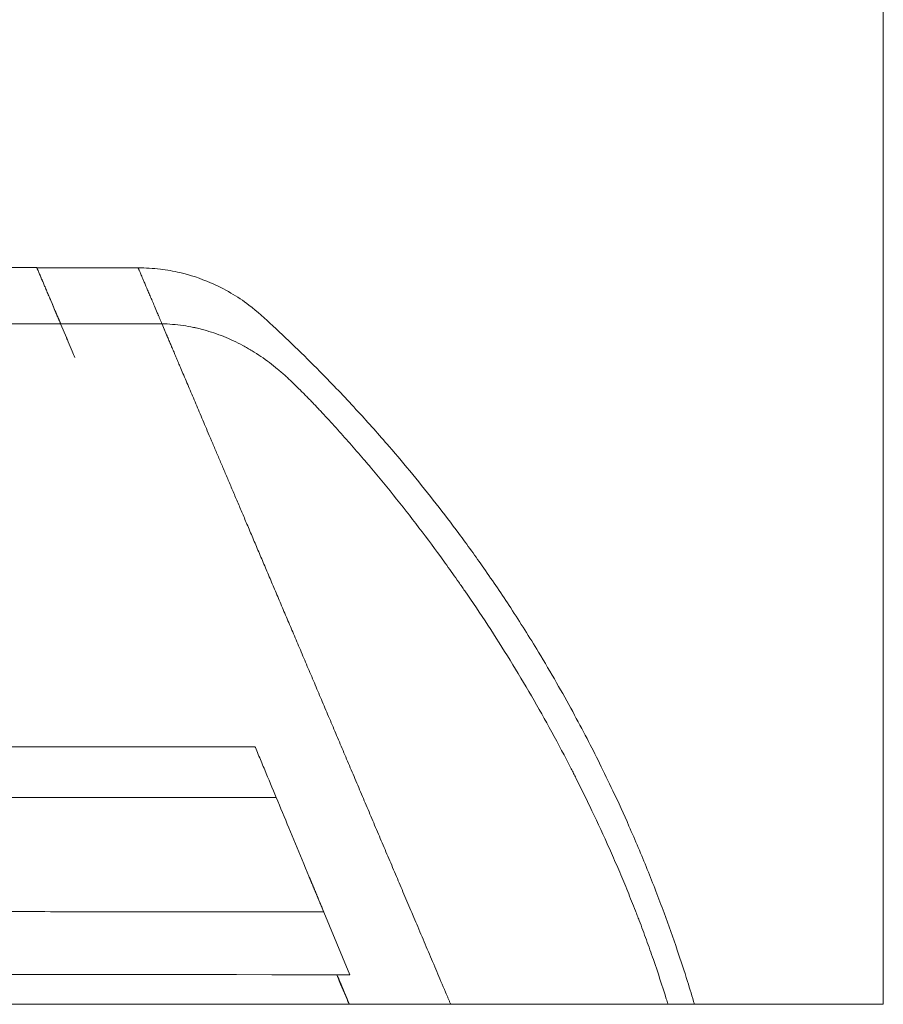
# Model space of a CAD drawing. Header units: millimetres. Extents: x 0 to 594, y 0 to 420.
# Tile 94 of 256: x 276 to 293, y 49 to 69. Entities that reach past the tile are written whole.
import ezdxf

# ---------------------------------------------------------------- set-up
doc = ezdxf.new("R2010")
doc.units = ezdxf.units.MM
doc.layers.add('1', color=7, linetype='Continuous', true_color=0xffffff)

msp = doc.modelspace()

# ---------------------------------------------------------------- linework, layer by layer
at = {"layer": '1', "color": 8, "linetype": 'Continuous', "lineweight": 18}
for p in [(293.163, 87.123), (139.425, 49.346)]:
    msp.add_line(p, (293.163, 49.346), dxfattribs=at)
at = {"layer": '1', "color": 155, "linetype": 'Continuous', "lineweight": 18}
for p, q in [((277.037, 62.501), (276.918, 62.781)), ((276.918, 62.781), (278.918, 62.781)), ((278.918, 62.781), (276.918, 62.781)), ((279.037, 62.501), (278.922, 62.772)), ((279.037, 62.501), (278.922, 62.772)), ((282.631, 49.93), (281.825, 51.865)), ((282.631, 49.93), (282.631, 49.93))]:
    msp.add_line(p, q, dxfattribs=at)
for points, degree in [([(276.448, 63.89), (275.691, 63.892), (274.934, 63.893), (274.177, 63.894)], 3), ([(276.449, 63.886), (278.449, 63.886)], 1), ([(276.919, 62.779), (274.066, 62.783), (271.214, 62.787), (268.361, 62.791)], 3), ([(268.361, 62.791), (271.214, 62.787), (274.066, 62.783), (276.919, 62.779)], 3)]:
    msp.add_open_spline(points, degree=degree, dxfattribs=at)
for points, degree, knots in [([(276.919, 62.779), (276.908, 62.806), (276.896, 62.832), (276.874, 62.884), (276.863, 62.91), (276.831, 62.985), (276.79, 63.082), (276.734, 63.215), (276.683, 63.336), (276.636, 63.445), (276.595, 63.543), (276.558, 63.629), (276.527, 63.703), (276.5, 63.765), (276.486, 63.799), (276.477, 63.821), (276.472, 63.831), (276.468, 63.842), (276.466, 63.846), (276.465, 63.849), (276.464, 63.85), (276.459, 63.862), (276.452, 63.879), (276.448, 63.889), (276.447, 63.89), (276.447, 63.89)], 3, [0, 0, 0, 0, 0.037086, 0.037086, 0.074173, 0.074173, 0.148346, 0.222519, 0.296692, 0.370865, 0.445038, 0.519211, 0.593384, 0.667557, 0.74173, 0.74173, 0.778816, 0.797359, 0.806631, 0.806631, 0.815903, 0.815903, 0.890076, 0.964249, 1, 1, 1, 1]), ([(276.918, 62.781), (276.874, 62.886), (276.643, 63.43), (276.449, 63.886), (276.449, 63.886)], 2, [0, 0, 0, 0.096818, 0.548423, 1, 1, 1]), ([(288.502, 52.011), (288.386, 52.298), (288.166, 52.817), (287.849, 53.514), (287.57, 54.089), (287.306, 54.61), (287.023, 55.14), (286.705, 55.71), (286.301, 56.395), (285.825, 57.152), (285.298, 57.93), (284.805, 58.615), (284.336, 59.23), (283.877, 59.803), (283.364, 60.411), (282.776, 61.072), (282.174, 61.706), (281.61, 62.268), (281.124, 62.726), (280.698, 63.122), (280.278, 63.401), (279.825, 63.629), (279.354, 63.784), (278.872, 63.869), (278.596, 63.886), (278.449, 63.886)], 3, [0, 0, 0, 0, 0.05757, 0.105083, 0.142536, 0.176625, 0.213926, 0.254437, 0.29816, 0.362001, 0.420912, 0.473248, 0.519068, 0.5651, 0.610028, 0.667117, 0.729882, 0.772781, 0.815374, 0.854289, 0.88093, 0.909037, 0.94852, 0.972766, 1, 1, 1, 1]), ([(278.918, 62.781), (278.874, 62.886), (278.643, 63.43), (278.449, 63.886), (278.449, 63.886)], 2, [0, 0, 0, 0.096818, 0.548423, 1, 1, 1]), ([(278.918, 62.781), (278.874, 62.886), (278.643, 63.43), (278.449, 63.886), (278.449, 63.886)], 2, [0, 0, 0, 0.096821, 0.548425, 1, 1, 1]), ([(276.814, 63.026), (276.815, 63.025), (276.815, 63.024), (276.815, 63.023), (276.816, 63.021), (276.82, 63.012), (276.833, 62.98), (276.847, 62.95), (276.876, 62.881), (276.895, 62.836), (276.914, 62.79)], 3, [0, 0, 0, 0, 0.009113, 0.009113, 0.019194, 0.039355, 0.12, 0.442581, 0.442581, 1, 1, 1, 1]), ([(278.918, 62.781), (278.988, 62.78), (279.058, 62.776), (279.197, 62.765), (279.267, 62.758), (279.405, 62.738), (279.482, 62.724), (279.559, 62.707), (279.577, 62.704), (279.585, 62.702), (279.611, 62.696), (279.628, 62.692), (279.679, 62.68), (279.712, 62.671), (279.813, 62.643), (279.88, 62.623), (280.011, 62.579), (280.076, 62.555), (280.204, 62.503), (280.267, 62.475), (280.393, 62.416), (280.455, 62.385), (280.547, 62.336), (280.577, 62.319), (280.623, 62.293), (280.645, 62.28), (280.668, 62.267), (280.683, 62.258), (280.69, 62.253), (280.758, 62.213), (280.816, 62.175), (280.931, 62.097), (280.987, 62.057), (281.097, 61.975), (281.15, 61.932), (281.229, 61.867), (281.255, 61.845), (281.307, 61.8), (281.345, 61.766), (281.382, 61.731), (281.407, 61.708), (281.432, 61.684), (281.456, 61.661), (281.481, 61.637), (281.493, 61.625), (281.554, 61.566), (281.603, 61.518), (281.676, 61.446), (281.7, 61.422), (281.748, 61.374), (281.796, 61.325), (281.843, 61.277), (281.891, 61.228), (281.915, 61.203), (281.95, 61.166), (281.962, 61.154), (281.985, 61.129), (281.997, 61.117), (282.032, 61.079), (282.055, 61.054), (282.172, 60.93), (282.264, 60.829), (282.447, 60.626), (282.538, 60.525), (282.719, 60.319), (282.808, 60.216), (282.92, 60.086), (282.942, 60.06), (282.986, 60.008), (283.053, 59.93), (283.119, 59.851), (283.25, 59.693), (283.337, 59.588), (283.595, 59.269), (283.765, 59.055), (284.098, 58.621), (284.343, 58.292), (284.583, 57.959), (284.702, 57.792), (284.741, 57.736), (284.8, 57.651), (284.819, 57.623), (284.858, 57.567), (284.878, 57.539), (285.053, 57.286), (285.205, 57.059), (285.504, 56.601), (285.651, 56.371), (285.937, 55.905), (286.077, 55.671), (286.352, 55.199), (286.486, 54.961), (286.748, 54.481), (286.876, 54.239), (287.017, 53.965), (287.032, 53.935), (287.063, 53.874), (287.11, 53.782), (287.156, 53.691), (287.247, 53.507), (287.307, 53.384), (287.485, 53.014), (287.6, 52.766), (287.768, 52.392), (287.823, 52.267), (287.932, 52.016), (287.985, 51.89), (288.09, 51.638), (288.142, 51.511), (288.218, 51.321), (288.243, 51.257), (288.281, 51.161), (288.293, 51.129), (288.318, 51.066), (288.33, 51.034), (288.391, 50.874), (288.486, 50.618), (288.578, 50.36), (288.712, 49.974), (288.797, 49.715), (288.889, 49.419), (288.901, 49.383), (288.912, 49.346)], 3, [0, 0, 0, 0, 0.011826, 0.011826, 0.023652, 0.023652, 0.035478, 0.036957, 0.036957, 0.038435, 0.038435, 0.041392, 0.041392, 0.047305, 0.047305, 0.059131, 0.059131, 0.070957, 0.070957, 0.082783, 0.082783, 0.094609, 0.094609, 0.100522, 0.100522, 0.103479, 0.104957, 0.104957, 0.106435, 0.106435, 0.118262, 0.118262, 0.130088, 0.130088, 0.141914, 0.141914, 0.147827, 0.147827, 0.15374, 0.156697, 0.156697, 0.159653, 0.16261, 0.16261, 0.165566, 0.165566, 0.177392, 0.177392, 0.183305, 0.183305, 0.189218, 0.195132, 0.195132, 0.201045, 0.201045, 0.204001, 0.204001, 0.206958, 0.206958, 0.212871, 0.212871, 0.236523, 0.236523, 0.260175, 0.260175, 0.283828, 0.283828, 0.289741, 0.289741, 0.295654, 0.30748, 0.30748, 0.331132, 0.331132, 0.378437, 0.378437, 0.425741, 0.449394, 0.449394, 0.46122, 0.46122, 0.467133, 0.467133, 0.473046, 0.473046, 0.520351, 0.520351, 0.567655, 0.567655, 0.61496, 0.61496, 0.662264, 0.662264, 0.709569, 0.709569, 0.715482, 0.715482, 0.721395, 0.733221, 0.733221, 0.756874, 0.756874, 0.804178, 0.804178, 0.827831, 0.827831, 0.851483, 0.851483, 0.875135, 0.875135, 0.886961, 0.886961, 0.892874, 0.892874, 0.898788, 0.898788, 0.92244, 0.946092, 0.946092, 0.993397, 0.993397, 1, 1, 1, 1]), ([(284.621, 49.346), (284.547, 49.52), (283.986, 50.841), (282.993, 53.18), (282.02, 55.475), (281.102, 57.636), (280.277, 59.581), (279.574, 61.235), (279.082, 62.395), (278.918, 62.781)], 2, [0, 0, 0, 0.021948, 0.166084, 0.31022, 0.454356, 0.598492, 0.742628, 0.886765, 1, 1, 1]), ([(284.621, 49.346), (284.547, 49.52), (283.986, 50.841), (282.993, 53.18), (282.02, 55.475), (281.102, 57.636), (280.277, 59.581), (279.574, 61.235), (279.082, 62.395), (278.918, 62.781)], 2, [0, 0, 0, 0.021948, 0.166084, 0.31022, 0.454357, 0.598493, 0.742629, 0.886766, 1, 1, 1]), ([(288.912, 49.346), (288.901, 49.383), (288.889, 49.419), (288.797, 49.715), (288.712, 49.974), (288.578, 50.36), (288.486, 50.618), (288.391, 50.874), (288.33, 51.034), (288.318, 51.066), (288.293, 51.129), (288.281, 51.161), (288.243, 51.257), (288.218, 51.321), (288.142, 51.511), (288.09, 51.638), (287.985, 51.89), (287.932, 52.016), (287.823, 52.267), (287.768, 52.392), (287.6, 52.766), (287.485, 53.014), (287.307, 53.384), (287.247, 53.507), (287.156, 53.691), (287.11, 53.782), (287.063, 53.874), (287.032, 53.935), (287.017, 53.965), (286.876, 54.239), (286.748, 54.481), (286.486, 54.961), (286.352, 55.199), (286.077, 55.671), (285.937, 55.905), (285.651, 56.371), (285.504, 56.601), (285.205, 57.059), (285.053, 57.286), (284.878, 57.539), (284.858, 57.567), (284.819, 57.623), (284.8, 57.651), (284.741, 57.736), (284.702, 57.792), (284.583, 57.959), (284.343, 58.292), (284.098, 58.621), (283.765, 59.055), (283.595, 59.269), (283.337, 59.588), (283.25, 59.693), (283.119, 59.851), (283.053, 59.93), (282.986, 60.008), (282.942, 60.06), (282.92, 60.086), (282.808, 60.216), (282.719, 60.319), (282.538, 60.525), (282.447, 60.626), (282.264, 60.829), (282.172, 60.93), (282.055, 61.054), (282.032, 61.079), (281.997, 61.117), (281.985, 61.129), (281.962, 61.154), (281.95, 61.166), (281.915, 61.203), (281.891, 61.228), (281.843, 61.277), (281.796, 61.325), (281.748, 61.374), (281.7, 61.422), (281.676, 61.446), (281.603, 61.518), (281.554, 61.566), (281.493, 61.625), (281.481, 61.637), (281.456, 61.661), (281.432, 61.684), (281.407, 61.708), (281.382, 61.731), (281.345, 61.766), (281.307, 61.8), (281.255, 61.845), (281.229, 61.867), (281.15, 61.932), (281.097, 61.975), (280.987, 62.057), (280.931, 62.097), (280.816, 62.175), (280.758, 62.213), (280.69, 62.253), (280.683, 62.258), (280.668, 62.267), (280.645, 62.28), (280.623, 62.293), (280.577, 62.319), (280.547, 62.336), (280.455, 62.385), (280.393, 62.416), (280.267, 62.475), (280.204, 62.503), (280.076, 62.555), (280.011, 62.579), (279.88, 62.623), (279.813, 62.643), (279.712, 62.671), (279.679, 62.68), (279.628, 62.692), (279.611, 62.696), (279.585, 62.702), (279.577, 62.704), (279.559, 62.707), (279.482, 62.724), (279.405, 62.738), (279.267, 62.758), (279.197, 62.765), (279.058, 62.776), (278.988, 62.78), (278.918, 62.781)], 3, [0, 0, 0, 0, 0.006603, 0.006603, 0.053908, 0.053908, 0.07756, 0.101212, 0.101212, 0.107126, 0.107126, 0.113039, 0.113039, 0.124865, 0.124865, 0.148517, 0.148517, 0.172169, 0.172169, 0.195822, 0.195822, 0.243126, 0.243126, 0.266779, 0.266779, 0.278605, 0.284518, 0.284518, 0.290431, 0.290431, 0.337736, 0.337736, 0.38504, 0.38504, 0.432345, 0.432345, 0.479649, 0.479649, 0.526954, 0.526954, 0.532867, 0.532867, 0.53878, 0.53878, 0.550606, 0.550606, 0.574259, 0.621563, 0.621563, 0.668868, 0.668868, 0.69252, 0.69252, 0.704346, 0.710259, 0.710259, 0.716172, 0.716172, 0.739825, 0.739825, 0.763477, 0.763477, 0.787129, 0.787129, 0.793042, 0.793042, 0.795999, 0.795999, 0.798955, 0.798955, 0.804868, 0.804868, 0.810782, 0.816695, 0.816695, 0.822608, 0.822608, 0.834434, 0.834434, 0.83739, 0.83739, 0.840347, 0.843303, 0.843303, 0.84626, 0.852173, 0.852173, 0.858086, 0.858086, 0.869912, 0.869912, 0.881738, 0.881738, 0.893565, 0.893565, 0.895043, 0.895043, 0.896521, 0.899478, 0.899478, 0.905391, 0.905391, 0.917217, 0.917217, 0.929043, 0.929043, 0.940869, 0.940869, 0.952695, 0.952695, 0.958608, 0.958608, 0.961565, 0.961565, 0.963043, 0.963043, 0.964522, 0.976348, 0.976348, 0.988174, 0.988174, 1, 1, 1, 1]), ([(277.034, 62.507), (277.046, 62.48), (277.083, 62.393), (277.138, 62.263), (277.183, 62.157), (277.201, 62.114)], 3, [0, 0, 0, 0, 0.216936, 0.692674, 1, 1, 1, 1]), ([(280.759, 54.428), (273.921, 54.434), (272.879, 54.436), (270.795, 54.439), (267.148, 54.446), (259.854, 54.459), (249.435, 54.478), (238.594, 54.497), (231.921, 54.509), (229.417, 54.514)], 3, [0, 0, 0, 0, 0.034712, 0.069425, 0.13885, 0.2777, 0.5554, 0.8331, 1, 1, 1, 1]), ([(281.176, 53.427), (281.099, 53.61), (281.024, 53.792), (280.91, 54.065), (280.872, 54.156), (280.815, 54.292), (280.796, 54.338), (280.773, 54.395), (280.768, 54.406), (280.762, 54.42), (280.761, 54.423), (280.759, 54.427), (280.759, 54.428), (280.759, 54.428), (280.759, 54.428), (280.759, 54.428)], 3, [0, 0, 0, 0, 0.544347, 0.544347, 0.816521, 0.816521, 0.952607, 0.952607, 0.986629, 0.986629, 0.995134, 0.995134, 0.999387, 0.999387, 1, 1, 1, 1]), ([(281.176, 53.427), (273.919, 53.433), (272.877, 53.436), (270.793, 53.438), (267.146, 53.446), (259.852, 53.458), (249.433, 53.477), (238.593, 53.496), (231.921, 53.508), (229.417, 53.513)], 3, [0, 0, 0, 0, 0.034714, 0.069428, 0.138856, 0.277712, 0.555423, 0.833135, 1, 1, 1, 1]), ([(282.115, 51.17), (282.115, 51.17), (282.114, 51.171), (282.112, 51.176), (282.106, 51.19), (282.089, 51.232), (282.078, 51.259), (282.06, 51.301), (282.054, 51.316), (282.042, 51.345), (282.036, 51.359), (282.007, 51.429), (281.983, 51.485), (281.867, 51.765), (281.776, 51.984), (281.508, 52.627), (281.338, 53.037), (281.176, 53.427)], 3, [0, 0, 0, 0, 0.007369, 0.007369, 0.041598, 0.041598, 0.075827, 0.075827, 0.092941, 0.092941, 0.110055, 0.110055, 0.178513, 0.178513, 0.452342, 0.452342, 1, 1, 1, 1]), ([(289.435, 49.346), (289.39, 49.497), (289.281, 49.854), (289.083, 50.458), (288.821, 51.197), (288.617, 51.726), (288.502, 52.011)], 3, [0, 0, 0, 0, 0.167481, 0.396609, 0.674116, 1, 1, 1, 1]), ([(282.007, 51.428), (282.021, 51.395), (282.035, 51.362), (282.06, 51.303), (282.07, 51.277), (282.086, 51.238), (282.092, 51.226), (282.1, 51.204), (282.104, 51.195), (282.108, 51.185), (282.109, 51.183), (282.11, 51.181)], 3, [0, 0, 0, 0, 0.38055, 0.38055, 0.66491, 0.66491, 0.807091, 0.807091, 0.949271, 0.949271, 1, 1, 1, 1]), ([(229.417, 51.257), (230.074, 51.256), (231.405, 51.254), (233.333, 51.25), (235.126, 51.247), (236.692, 51.244), (238.031, 51.242), (240.463, 51.237), (243.937, 51.231), (248.531, 51.223), (251.994, 51.217), (254.452, 51.212), (255.886, 51.21), (257.259, 51.207), (258.53, 51.205), (259.672, 51.203), (260.74, 51.201), (261.914, 51.199), (263.325, 51.197), (265.046, 51.194), (266.832, 51.19), (268.644, 51.187), (270.445, 51.183), (271.762, 51.182), (272.546, 51.18), (272.751, 51.18), (272.973, 51.18), (273.263, 51.179), (273.612, 51.178), (274.049, 51.178), (274.575, 51.177), (275.265, 51.177), (276.068, 51.176), (276.983, 51.175), (278.004, 51.174), (279.201, 51.173), (280.591, 51.172), (281.583, 51.171), (282.115, 51.17)], 3, [0, 0, 0, 0, 0.03742, 0.075749, 0.109773, 0.139492, 0.164906, 0.186014, 0.277911, 0.362701, 0.447533, 0.475076, 0.502618, 0.529154, 0.553263, 0.574937, 0.594176, 0.614054, 0.641808, 0.674475, 0.712056, 0.743467, 0.777641, 0.814576, 0.818422, 0.822295, 0.826218, 0.831057, 0.838814, 0.846098, 0.855907, 0.8688, 0.885346, 0.901608, 0.920889, 0.943502, 0.969764, 1, 1, 1, 1]), ([(282.631, 49.93), (273.912, 49.937), (272.87, 49.94), (270.787, 49.942), (267.14, 49.95), (259.846, 49.962), (249.426, 49.981), (238.589, 50), (231.919, 50.012), (229.417, 50.017)], 3, [0, 0, 0, 0, 0.034719, 0.069438, 0.138876, 0.277752, 0.555503, 0.833255, 1, 1, 1, 1]), ([(282.61, 49.362), (282.598, 49.389), (282.518, 49.578), (282.438, 49.767), (282.37, 49.929)], 3, [0, 0, 0, 0, 0.148617, 1, 1, 1, 1]), ([(282.621, 49.346), (282.589, 49.421), (282.507, 49.615), (282.424, 49.81), (282.373, 49.93)], 3, [0, 0, 0, 0, 0.386344, 1, 1, 1, 1]), ([(282.621, 49.346), (282.547, 49.52), (282.424, 49.81), (282.374, 49.927)], 2, [0, 0, 0, 0.600634, 1, 1, 1])]:
    msp.add_open_spline(points, degree=degree, knots=knots, dxfattribs=at)
msp.add_rational_spline([(281.825, 51.865), (281.871, 51.754), (281.932, 51.61), (281.999, 51.448), (282.007, 51.428)], [1, 0.993843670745, 0.992964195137, 0.999120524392, 1], degree=3, knots=[0, 0, 0, 0, 0.875, 1, 1, 1, 1], dxfattribs=at)

doc.saveas('drawing.dxf')
